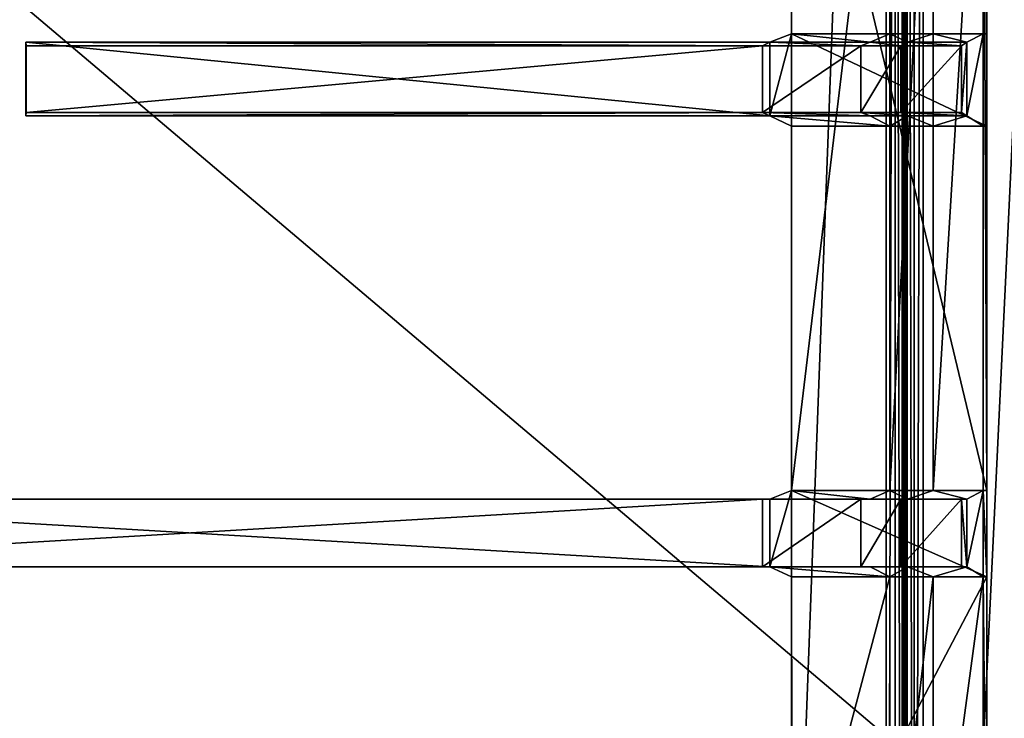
# Model space of a CAD drawing. Extents: x 0 to 22.9, y 0 to 20.5.
# Tile 108 of 233: x 7.3 to 11.5, y 10.2 to 13.2. Entities that reach past the tile are written whole.
import ezdxf

# ---------------------------------------------------------------- set-up
doc = ezdxf.new("R2010")
doc.units = 0
doc.header["$MEASUREMENT"] = 0
doc.layers.get('0').update_dxf_attribs({"color": 13, "linetype": 'CONTINUOUS'})
for name, color, linetype in [('CAST_IRON_-_PLATES_4', 27, 'CONTINUOUS'), ('GALVANIZED_METAL', 252, 'CONTINUOUS'), ('STAINLESS_STEEL', 251, 'CONTINUOUS')]:
    doc.layers.add(name, color=color, linetype=linetype)

# ---------------------------------------------------------------- blocks, each defined once
blk = doc.blocks.new('NGM5458UC_TRADECAD_DXF')
at = {"layer": 'CAST_IRON_-_PLATES_4', "color": 0}
for p, q in [((10.5662, 14.7355, 2.5028), (10.5662, 11.2144, 2.5028)), ((10.5662, 14.7355, 2.5028), (10.5662, 11.2144, 2.5028)), ((10.5662, 14.7181, 2.2817), (10.5662, 11.2144, 2.2817)), ((10.5662, 14.7181, 2.2817), (10.5662, 11.2144, 2.2817)), ((10.988, 11.2144, 2.5028), (10.988, 14.7355, 2.5028)), ((10.988, 11.2144, 2.5028), (10.988, 14.7355, 2.5028)), ((11.1726, 11.2144, 2.4874), (11.1726, 14.7355, 2.4874)), ((11.1726, 11.2144, 2.4874), (11.1726, 14.7355, 2.4874)), ((11.3881, 14.7355, 2.4399), (11.3881, 11.2144, 2.4399)), ((11.3881, 14.7355, 2.4399), (11.3881, 11.2144, 2.4399)), ((11.4038, 14.7181, 2.2817), (11.4038, 11.2144, 2.2817)), ((11.4038, 14.7181, 2.2817), (11.4038, 11.2144, 2.2817)), ((7.2807, 13.1379, 3.7146), (10.4727, 13.1379, 3.6692)), ((7.2824, 13.1222, 4.0797), (7.2807, 13.1379, 3.7146)), ((7.2807, 12.821, 3.7146), (7.2807, 13.1379, 3.7146)), ((7.2824, 13.1222, 4.0797), (7.2807, 13.1379, 3.7146)), ((7.2807, 13.1379, 3.7146), (10.4727, 13.1379, 3.6692)), ((7.2807, 12.821, 3.7146), (7.2807, 13.1379, 3.7146)), ((10.4407, 13.1222, 4.0797), (10.4727, 13.1379, 3.6692)), ((10.4407, 13.1222, 4.0797), (10.4727, 13.1379, 3.6692)), ((10.4727, 13.1379, 3.6692), (10.5662, 13.1726, 2.5028)), ((10.4727, 13.1379, 3.6692), (10.5662, 13.1726, 2.5028)), ((10.4727, 13.1379, 3.6692), (10.9034, 13.1379, 3.6692)), ((10.4727, 13.1379, 3.6692), (10.9034, 13.1379, 3.6692)), ((10.4727, 13.1379, 3.6692), (10.4727, 12.821, 3.6692)), ((10.4727, 13.1379, 3.6692), (10.4727, 12.821, 3.6692)), ((10.5662, 13.1726, 2.2817), (10.5662, 13.1726, 2.5028)), ((10.5662, 13.1726, 2.5028), (10.5662, 12.7765, 2.5028)), ((10.5662, 12.7765, 2.2817), (10.5662, 13.1726, 2.2817)), ((11.4038, 13.1726, 2.2817), (10.5662, 13.1726, 2.2817)), ((10.5662, 12.7765, 2.2817), (10.5662, 13.1726, 2.2817)), ((10.5662, 13.1726, 2.5028), (10.988, 13.1726, 2.5028)), ((10.5662, 13.1726, 2.5028), (10.5662, 12.7765, 2.5028)), ((10.9034, 13.1379, 3.6692), (10.8629, 13.1222, 4.0797)), ((10.9034, 13.1379, 3.6692), (10.8629, 13.1222, 4.0797)), ((10.988, 13.1726, 2.5028), (10.9034, 13.1379, 3.6692)), ((10.988, 13.1726, 2.5028), (10.9034, 13.1379, 3.6692)), ((10.9034, 13.1379, 3.6692), (11.0634, 13.1379, 3.6692)), ((10.9034, 13.1379, 3.6692), (11.0634, 13.1379, 3.6692)), ((10.988, 13.1726, 2.5028), (11.1726, 13.1726, 2.4874)), ((11.0349, 13.1222, 4.0797), (11.0634, 13.1379, 3.6692)), ((11.0349, 13.1222, 4.0797), (11.0634, 13.1379, 3.6692)), ((11.0634, 13.1379, 3.6692), (11.1726, 13.1726, 2.4874)), ((11.0634, 13.1379, 3.6692), (11.1726, 13.1726, 2.4874)), ((11.3176, 13.1379, 3.6692), (11.0634, 13.1379, 3.6692)), ((11.3176, 13.1379, 3.6692), (11.0634, 13.1379, 3.6692)), ((11.1726, 13.1726, 2.4874), (11.3881, 13.1726, 2.4399)), ((11.2951, 13.1222, 4.0797), (11.3176, 13.1379, 3.6692)), ((11.2951, 13.1222, 4.0797), (11.3176, 13.1379, 3.6692)), ((11.3176, 13.1379, 3.6692), (11.3881, 13.1726, 2.4399)), ((11.3176, 13.1379, 3.6692), (11.3881, 13.1726, 2.4399)), ((11.3176, 13.1379, 3.6692), (11.3176, 12.821, 3.6692)), ((11.3176, 13.1379, 3.6692), (11.3176, 12.821, 3.6692)), ((11.3881, 13.1726, 2.4399), (11.4038, 13.1726, 2.2817)), ((11.3881, 12.7765, 2.4399), (11.3881, 13.1726, 2.4399)), ((11.3881, 12.7765, 2.4399), (11.3881, 13.1726, 2.4399)), ((11.4038, 12.7765, 2.2817), (11.4038, 13.1726, 2.2817)), ((11.4038, 12.7765, 2.2817), (11.4038, 13.1726, 2.2817)), ((10.4407, 13.1222, 4.0797), (7.2824, 13.1222, 4.0797)), ((7.2824, 13.1222, 4.0797), (7.2824, 12.8363, 4.0797)), ((10.4407, 13.1222, 4.0797), (7.2824, 13.1222, 4.0797)), ((7.2824, 13.1222, 4.0797), (7.2824, 12.8363, 4.0797)), ((10.8629, 13.1222, 4.0797), (10.4407, 13.1222, 4.0797)), ((10.8629, 13.1222, 4.0797), (10.4407, 13.1222, 4.0797)), ((10.4407, 12.8363, 4.0797), (10.4407, 13.1222, 4.0797)), ((10.4407, 12.8363, 4.0797), (10.4407, 13.1222, 4.0797)), ((10.8629, 13.1222, 4.0797), (10.8629, 12.8363, 4.0797)), ((10.8629, 13.1222, 4.0797), (10.8629, 12.8363, 4.0797)), ((10.8629, 13.1222, 4.0797), (11.0349, 13.1222, 4.0797)), ((10.8629, 13.1222, 4.0797), (11.0349, 13.1222, 4.0797)), ((11.0349, 12.8363, 4.0797), (11.0349, 13.1222, 4.0797)), ((11.0349, 13.1222, 4.0797), (11.2951, 13.1222, 4.0797)), ((11.0349, 13.1222, 4.0797), (11.2951, 13.1222, 4.0797)), ((11.0349, 12.8363, 4.0797), (11.0349, 13.1222, 4.0797)), ((11.2951, 12.8363, 4.0797), (11.2951, 13.1222, 4.0797)), ((11.2951, 12.8363, 4.0797), (11.2951, 13.1222, 4.0797)), ((7.2824, 12.8363, 4.0797), (7.2807, 12.821, 3.7146)), ((7.2824, 12.8363, 4.0797), (7.2807, 12.821, 3.7146)), ((10.4727, 12.821, 3.6692), (7.2807, 12.821, 3.7146)), ((10.4727, 12.821, 3.6692), (7.2807, 12.821, 3.7146)), ((10.4407, 12.8363, 4.0797), (7.2824, 12.8363, 4.0797)), ((10.4407, 12.8363, 4.0797), (7.2824, 12.8363, 4.0797)), ((10.4727, 12.821, 3.6692), (10.4407, 12.8363, 4.0797)), ((10.4407, 12.8363, 4.0797), (10.8629, 12.8363, 4.0797)), ((10.4407, 12.8363, 4.0797), (10.8629, 12.8363, 4.0797)), ((10.4727, 12.821, 3.6692), (10.4407, 12.8363, 4.0797)), ((10.4727, 12.821, 3.6692), (10.5662, 12.7765, 2.5028)), ((10.9034, 12.821, 3.6692), (10.4727, 12.821, 3.6692)), ((10.4727, 12.821, 3.6692), (10.5662, 12.7765, 2.5028)), ((10.9034, 12.821, 3.6692), (10.4727, 12.821, 3.6692)), ((10.8629, 12.8363, 4.0797), (10.9034, 12.821, 3.6692)), ((11.0349, 12.8363, 4.0797), (10.8629, 12.8363, 4.0797)), ((10.8629, 12.8363, 4.0797), (10.9034, 12.821, 3.6692)), ((11.0349, 12.8363, 4.0797), (10.8629, 12.8363, 4.0797)), ((10.9034, 12.821, 3.6692), (10.988, 12.7765, 2.5028)), ((11.0634, 12.821, 3.6692), (10.9034, 12.821, 3.6692)), ((10.9034, 12.821, 3.6692), (10.988, 12.7765, 2.5028)), ((11.0634, 12.821, 3.6692), (10.9034, 12.821, 3.6692)), ((11.2951, 12.8363, 4.0797), (11.0349, 12.8363, 4.0797)), ((11.0634, 12.821, 3.6692), (11.0349, 12.8363, 4.0797)), ((11.2951, 12.8363, 4.0797), (11.0349, 12.8363, 4.0797)), ((11.0634, 12.821, 3.6692), (11.0349, 12.8363, 4.0797)), ((11.1726, 12.7765, 2.4874), (11.0634, 12.821, 3.6692)), ((11.0634, 12.821, 3.6692), (11.3176, 12.821, 3.6692)), ((11.0634, 12.821, 3.6692), (11.3176, 12.821, 3.6692)), ((11.1726, 12.7765, 2.4874), (11.0634, 12.821, 3.6692)), ((11.3176, 12.821, 3.6692), (11.2951, 12.8363, 4.0797)), ((11.3176, 12.821, 3.6692), (11.2951, 12.8363, 4.0797)), ((11.3881, 12.7765, 2.4399), (11.3176, 12.821, 3.6692)), ((11.3881, 12.7765, 2.4399), (11.3176, 12.821, 3.6692)), ((10.5662, 12.7765, 2.5028), (10.5662, 12.7765, 2.2817)), ((10.5662, 12.7765, 2.2817), (11.4038, 12.7765, 2.2817)), ((10.988, 12.7765, 2.5028), (10.5662, 12.7765, 2.5028)), ((11.1726, 12.7765, 2.4874), (10.988, 12.7765, 2.5028)), ((11.3881, 12.7765, 2.4399), (11.1726, 12.7765, 2.4874)), ((11.4038, 12.7765, 2.2817), (11.3881, 12.7765, 2.4399)), ((10.4727, 11.1761, 3.6692), (10.5662, 11.2144, 2.5028)), ((10.4727, 11.1761, 3.6692), (10.5662, 11.2144, 2.5028)), ((10.5662, 11.2144, 2.2817), (11.4038, 11.2144, 2.2817)), ((10.5662, 11.2144, 2.5028), (10.5662, 11.2144, 2.2817)), ((10.5662, 11.2144, 2.5028), (10.988, 11.2144, 2.5028)), ((10.5662, 10.8439, 2.5028), (10.5662, 11.2144, 2.5028)), ((10.5662, 10.8439, 2.2817), (10.5662, 11.2144, 2.2817)), ((10.5662, 11.2144, 2.5028), (10.5662, 11.2144, 2.2817)), ((10.5662, 10.8439, 2.5028), (10.5662, 11.2144, 2.5028)), ((10.5662, 11.2144, 2.2817), (11.4038, 11.2144, 2.2817)), ((10.5662, 10.8439, 2.2817), (10.5662, 11.2144, 2.2817)), ((10.5662, 11.2144, 2.5028), (10.988, 11.2144, 2.5028)), ((10.988, 11.2144, 2.5028), (10.9034, 11.1761, 3.6692)), ((10.988, 11.2144, 2.5028), (10.9034, 11.1761, 3.6692)), ((11.1726, 11.2144, 2.4874), (10.988, 11.2144, 2.5028)), ((11.1726, 11.2144, 2.4874), (10.988, 11.2144, 2.5028)), ((11.0634, 11.1761, 3.6692), (11.1726, 11.2144, 2.4874)), ((11.0634, 11.1761, 3.6692), (11.1726, 11.2144, 2.4874)), ((11.3881, 11.2144, 2.4399), (11.1726, 11.2144, 2.4874)), ((11.3881, 11.2144, 2.4399), (11.1726, 11.2144, 2.4874)), ((11.3176, 11.1761, 3.6692), (11.3881, 11.2144, 2.4399)), ((11.3176, 11.1761, 3.6692), (11.3881, 11.2144, 2.4399)), ((11.4038, 11.2144, 2.2817), (11.3881, 11.2144, 2.4399)), ((11.3881, 10.8439, 2.4399), (11.3881, 11.2144, 2.4399)), ((11.4038, 11.2144, 2.2817), (11.3881, 11.2144, 2.4399)), ((11.3881, 10.8439, 2.4399), (11.3881, 11.2144, 2.4399)), ((11.4038, 11.2144, 2.2817), (11.4038, 10.8439, 2.2817)), ((11.4038, 11.2144, 2.2817), (11.4038, 10.8439, 2.2817)), ((10.4727, 11.1761, 3.6692), (5.512, 11.1761, 3.6693)), ((5.512, 11.1761, 4.1012), (10.4407, 11.1761, 4.1012)), ((5.512, 11.1761, 4.1012), (10.4407, 11.1761, 4.1012)), ((10.4727, 11.1761, 3.6692), (5.512, 11.1761, 3.6693)), ((10.4407, 11.1761, 4.1012), (10.4407, 10.8861, 4.1012)), ((10.4727, 11.1761, 3.6692), (10.4407, 11.1761, 4.1012)), ((10.4727, 11.1761, 3.6692), (10.4407, 11.1761, 4.1012)), ((10.8629, 11.1761, 4.1012), (10.4407, 11.1761, 4.1012)), ((10.8629, 11.1761, 4.1012), (10.4407, 11.1761, 4.1012)), ((10.4407, 11.1761, 4.1012), (10.4407, 10.8861, 4.1012)), ((10.4727, 10.8861, 3.6692), (10.4727, 11.1761, 3.6692)), ((10.9034, 11.1761, 3.6692), (10.4727, 11.1761, 3.6692)), ((10.4727, 10.8861, 3.6692), (10.4727, 11.1761, 3.6692)), ((10.9034, 11.1761, 3.6692), (10.4727, 11.1761, 3.6692)), ((10.8629, 11.1761, 4.1012), (11.0349, 11.1761, 4.1012)), ((10.8629, 10.8861, 4.1012), (10.8629, 11.1761, 4.1012)), ((10.8629, 11.1761, 4.1012), (11.0349, 11.1761, 4.1012)), ((10.8629, 11.1761, 4.1012), (10.9034, 11.1761, 3.6692)), ((10.8629, 11.1761, 4.1012), (10.9034, 11.1761, 3.6692)), ((10.8629, 10.8861, 4.1012), (10.8629, 11.1761, 4.1012)), ((10.9034, 11.1761, 3.6692), (11.0634, 11.1761, 3.6692)), ((10.9034, 11.1761, 3.6692), (11.0634, 11.1761, 3.6692)), ((11.0349, 10.8861, 4.1012), (11.0349, 11.1761, 4.1012)), ((11.0349, 11.1761, 4.1012), (11.2951, 11.1761, 4.1012)), ((11.0349, 10.8861, 4.1012), (11.0349, 11.1761, 4.1012)), ((11.0349, 11.1761, 4.1012), (11.2951, 11.1761, 4.1012)), ((11.0349, 11.1761, 4.1012), (11.0634, 11.1761, 3.6692)), ((11.0349, 11.1761, 4.1012), (11.0634, 11.1761, 3.6692)), ((11.0634, 11.1761, 3.6692), (11.3176, 11.1761, 3.6692)), ((11.0634, 11.1761, 3.6692), (11.3176, 11.1761, 3.6692)), ((11.2951, 11.1761, 4.1012), (11.3176, 11.1761, 3.6692)), ((11.2951, 10.8861, 4.1012), (11.2951, 11.1761, 4.1012)), ((11.2951, 10.8861, 4.1012), (11.2951, 11.1761, 4.1012)), ((11.2951, 11.1761, 4.1012), (11.3176, 11.1761, 3.6692)), ((11.3176, 11.1761, 3.6692), (11.3176, 10.8861, 3.6692)), ((11.3176, 11.1761, 3.6692), (11.3176, 10.8861, 3.6692)), ((5.512, 10.8861, 3.6693), (10.4727, 10.8861, 3.6692)), ((10.4407, 10.8861, 4.1012), (5.512, 10.8861, 4.1012)), ((10.4407, 10.8861, 4.1012), (5.512, 10.8861, 4.1012)), ((5.512, 10.8861, 3.6693), (10.4727, 10.8861, 3.6692)), ((10.4727, 10.8861, 3.6692), (10.4407, 10.8861, 4.1012)), ((10.4407, 10.8861, 4.1012), (10.8629, 10.8861, 4.1012)), ((10.4727, 10.8861, 3.6692), (10.4407, 10.8861, 4.1012)), ((10.4407, 10.8861, 4.1012), (10.8629, 10.8861, 4.1012)), ((10.5662, 10.8439, 2.5028), (10.4727, 10.8861, 3.6692)), ((10.4727, 10.8861, 3.6692), (10.9034, 10.8861, 3.6692)), ((10.5662, 10.8439, 2.5028), (10.4727, 10.8861, 3.6692)), ((10.4727, 10.8861, 3.6692), (10.9034, 10.8861, 3.6692)), ((10.8629, 10.8861, 4.1012), (10.9034, 10.8861, 3.6692)), ((11.0349, 10.8861, 4.1012), (10.8629, 10.8861, 4.1012)), ((11.0349, 10.8861, 4.1012), (10.8629, 10.8861, 4.1012)), ((10.8629, 10.8861, 4.1012), (10.9034, 10.8861, 3.6692)), ((10.9034, 10.8861, 3.6692), (10.988, 10.8439, 2.5028)), ((10.9034, 10.8861, 3.6692), (11.0634, 10.8861, 3.6692)), ((10.9034, 10.8861, 3.6692), (10.988, 10.8439, 2.5028)), ((10.9034, 10.8861, 3.6692), (11.0634, 10.8861, 3.6692)), ((11.2951, 10.8861, 4.1012), (11.0349, 10.8861, 4.1012)), ((11.2951, 10.8861, 4.1012), (11.0349, 10.8861, 4.1012)), ((11.0634, 10.8861, 3.6692), (11.0349, 10.8861, 4.1012)), ((11.0634, 10.8861, 3.6692), (11.0349, 10.8861, 4.1012)), ((11.3176, 10.8861, 3.6692), (11.0634, 10.8861, 3.6692)), ((11.3176, 10.8861, 3.6692), (11.0634, 10.8861, 3.6692)), ((11.1726, 10.8439, 2.4874), (11.0634, 10.8861, 3.6692)), ((11.1726, 10.8439, 2.4874), (11.0634, 10.8861, 3.6692)), ((11.3176, 10.8861, 3.6692), (11.2951, 10.8861, 4.1012)), ((11.3176, 10.8861, 3.6692), (11.2951, 10.8861, 4.1012)), ((11.3881, 10.8439, 2.4399), (11.3176, 10.8861, 3.6692)), ((11.3881, 10.8439, 2.4399), (11.3176, 10.8861, 3.6692)), ((10.988, 10.8439, 2.5028), (10.5662, 10.8439, 2.5028)), ((10.5662, 10.8439, 2.5028), (10.5662, 10.8439, 2.2817)), ((10.5662, 10.8439, 2.2817), (11.4038, 10.8439, 2.2817)), ((10.5662, 10.8439, 2.2817), (11.4038, 10.8439, 2.2817)), ((10.5662, 10.8439, 2.2817), (10.5666, 9.251, 2.2817)), ((10.5662, 9.251, 2.5028), (10.5662, 10.8439, 2.5028)), ((10.988, 10.8439, 2.5028), (10.5662, 10.8439, 2.5028)), ((10.5662, 10.8439, 2.2817), (10.5666, 9.251, 2.2817)), ((10.5662, 10.8439, 2.5028), (10.5662, 10.8439, 2.2817)), ((10.5662, 9.251, 2.5028), (10.5662, 10.8439, 2.5028)), ((10.988, 10.8439, 2.5028), (11.1726, 10.8439, 2.4874)), ((10.988, 9.251, 2.5028), (10.988, 10.8439, 2.5028)), ((10.988, 9.251, 2.5028), (10.988, 10.8439, 2.5028)), ((10.988, 10.8439, 2.5028), (11.1726, 10.8439, 2.4874)), ((11.1726, 10.8439, 2.4874), (11.1726, 9.251, 2.4874)), ((11.1726, 10.8439, 2.4874), (11.3881, 10.8439, 2.4399)), ((11.1726, 10.8439, 2.4874), (11.1726, 9.251, 2.4874)), ((11.1726, 10.8439, 2.4874), (11.3881, 10.8439, 2.4399)), ((11.4038, 10.8439, 2.2817), (11.3881, 10.8439, 2.4399)), ((11.3881, 10.8439, 2.4399), (11.3881, 9.251, 2.4399)), ((11.4038, 10.8439, 2.2817), (11.3881, 10.8439, 2.4399)), ((11.3881, 10.8439, 2.4399), (11.3881, 9.251, 2.4399)), ((11.4038, 9.251, 2.2817), (11.4038, 10.8439, 2.2817)), ((11.4038, 9.251, 2.2817), (11.4038, 10.8439, 2.2817))]:
    blk.add_line(p, q, dxfattribs=at)
at = {"layer": 'STAINLESS_STEEL', "color": 0}
for p, q in [((10.9712, 19.4002, 1.9807), (10.9712, 4.6528, 1.9807)), ((10.9712, 19.4002, 1.9807), (10.9712, 4.6528, 1.9807)), ((11.0102, 4.6753, 1.9909), (11.0102, 19.4002, 1.9909)), ((11.0102, 4.6753, 1.9909), (11.0102, 19.4002, 1.9909)), ((11.0408, 4.693, 2.0215), (11.0408, 19.4002, 2.0215)), ((11.0408, 4.693, 2.0215), (11.0408, 19.4002, 2.0215)), ((11.051, 4.6989, 2.0604), (11.051, 19.4002, 2.0604)), ((11.051, 19.4002, 2.105), (11.051, 4.6989, 2.105)), ((11.051, 19.4002, 2.105), (11.051, 4.6989, 2.105)), ((11.051, 4.6989, 2.0604), (11.051, 19.4002, 2.0604)), ((11.0611, 19.4002, 2.144), (11.0611, 4.6989, 2.144)), ((11.0611, 19.4002, 2.144), (11.0611, 4.6989, 2.144)), ((11.0917, 19.4002, 2.1746), (11.0917, 4.6989, 2.1746)), ((11.0917, 19.4002, 2.1746), (11.0917, 4.6989, 2.1746)), ((11.1307, 4.6989, 2.1848), (11.1307, 19.4002, 2.1848)), ((11.1307, 4.6989, 2.1848), (11.1307, 19.4002, 2.1848))]:
    blk.add_line(p, q, dxfattribs=at)
at = {"layer": 'CAST_IRON_-_PLATES_4', "color": 0}
mesh = blk.add_polyface(dxfattribs=at)
corners = [(10.5662, 14.7181, 2.2817), (10.5662, 11.2144, 2.5028), (10.5662, 11.2144, 2.2817), (10.5662, 14.7355, 2.5028)]
mesh.append_faces([[corners[k] for k in face] for face in [(0, 1, 2), (1, 0, 3)]], dxfattribs={"vtx0": -1, "color": 0})
mesh = blk.add_polyface(dxfattribs=at)
corners = [(10.988, 14.7355, 2.5028), (10.5662, 11.2144, 2.5028), (10.5662, 14.7355, 2.5028), (10.988, 11.2144, 2.5028)]
mesh.append_faces([[corners[k] for k in face] for face in [(0, 1, 2), (1, 0, 3)]], dxfattribs={"vtx0": -1, "color": 0})
mesh = blk.add_polyface(dxfattribs=at)
corners = [(11.4038, 11.2144, 2.2817), (10.5662, 14.7181, 2.2817), (10.5662, 11.2144, 2.2817), (11.4038, 14.7181, 2.2817)]
mesh.append_faces([[corners[k] for k in face] for face in [(0, 1, 2), (1, 0, 3)]], dxfattribs={"vtx0": -1, "color": 0})
mesh = blk.add_polyface(dxfattribs=at)
corners = [(11.1726, 14.7355, 2.4874), (10.988, 11.2144, 2.5028), (10.988, 14.7355, 2.5028), (11.1726, 11.2144, 2.4874)]
mesh.append_faces([[corners[k] for k in face] for face in [(0, 1, 2), (1, 0, 3)]], dxfattribs={"vtx0": -1, "color": 0})
mesh = blk.add_polyface(dxfattribs=at)
corners = [(11.3881, 14.7355, 2.4399), (11.1726, 11.2144, 2.4874), (11.1726, 14.7355, 2.4874), (11.3881, 11.2144, 2.4399)]
mesh.append_faces([[corners[k] for k in face] for face in [(0, 1, 2), (1, 0, 3)]], dxfattribs={"vtx0": -1, "color": 0})
mesh = blk.add_polyface(dxfattribs=at)
corners = [(11.3881, 14.7355, 2.4399), (11.4038, 11.2144, 2.2817), (11.3881, 11.2144, 2.4399), (11.4038, 14.7181, 2.2817)]
mesh.append_faces([[corners[k] for k in face] for face in [(0, 1, 2), (1, 0, 3)]], dxfattribs={"vtx0": -1, "color": 0})
mesh = blk.add_polyface(dxfattribs=at)
corners = [(10.4407, 13.1222, 4.0797), (7.2807, 13.1379, 3.7146), (10.4727, 13.1379, 3.6692), (7.2824, 13.1222, 4.0797)]
mesh.append_faces([[corners[k] for k in face] for face in [(0, 1, 2), (1, 0, 3)]], dxfattribs={"vtx0": -1, "color": 0})
mesh = blk.add_polyface(dxfattribs=at)
corners = [(7.2807, 13.1379, 3.7146), (7.2824, 12.8363, 4.0797), (7.2807, 12.821, 3.7146), (7.2824, 13.1222, 4.0797)]
mesh.append_faces([[corners[k] for k in face] for face in [(0, 1, 2), (1, 0, 3)]], dxfattribs={"vtx0": -1, "color": 0})
mesh = blk.add_polyface(dxfattribs=at)
corners = [(10.4727, 12.821, 3.6692), (7.2807, 13.1379, 3.7146), (7.2807, 12.821, 3.7146), (10.4727, 13.1379, 3.6692)]
mesh.append_faces([[corners[k] for k in face] for face in [(0, 1, 2), (1, 0, 3)]], dxfattribs={"vtx0": -1, "color": 0})
mesh = blk.add_polyface(dxfattribs=at)
corners = [(10.8629, 13.1222, 4.0797), (10.4727, 13.1379, 3.6692), (10.9034, 13.1379, 3.6692), (10.4407, 13.1222, 4.0797)]
mesh.append_faces([[corners[k] for k in face] for face in [(0, 1, 2), (1, 0, 3)]], dxfattribs={"vtx0": -1, "color": 0})
mesh = blk.add_polyface(dxfattribs=at)
corners = [(10.9034, 13.1379, 3.6692), (10.5662, 13.1726, 2.5028), (10.988, 13.1726, 2.5028), (10.4727, 13.1379, 3.6692)]
mesh.append_faces([[corners[k] for k in face] for face in [(0, 1, 2), (1, 0, 3)]], dxfattribs={"vtx0": -1, "color": 0})
mesh = blk.add_polyface(dxfattribs=at)
corners = [(10.5662, 13.1726, 2.5028), (10.4727, 12.821, 3.6692), (10.5662, 12.7765, 2.5028), (10.4727, 13.1379, 3.6692)]
mesh.append_faces([[corners[k] for k in face] for face in [(0, 1, 2), (1, 0, 3)]], dxfattribs={"vtx0": -1, "color": 0})
mesh = blk.add_polyface(dxfattribs=at)
corners = [(10.5662, 13.1726, 2.2817), (10.5662, 12.7765, 2.5028), (10.5662, 12.7765, 2.2817), (10.5662, 13.1726, 2.5028)]
mesh.append_faces([[corners[k] for k in face] for face in [(0, 1, 2), (1, 0, 3)]], dxfattribs={"vtx0": -1, "color": 0})
mesh = blk.add_polyface(dxfattribs=at)
corners = [(11.4038, 12.7765, 2.2817), (10.5662, 13.1726, 2.2817), (10.5662, 12.7765, 2.2817), (11.4038, 13.1726, 2.2817)]
mesh.append_faces([[corners[k] for k in face] for face in [(0, 1, 2), (1, 0, 3)]], dxfattribs={"vtx0": -1, "color": 0})
mesh = blk.add_polyface(dxfattribs=at)
corners = [(11.0349, 13.1222, 4.0797), (10.9034, 13.1379, 3.6692), (11.0634, 13.1379, 3.6692), (10.8629, 13.1222, 4.0797)]
mesh.append_faces([[corners[k] for k in face] for face in [(0, 1, 2), (1, 0, 3)]], dxfattribs={"vtx0": -1, "color": 0})
mesh = blk.add_polyface(dxfattribs=at)
corners = [(11.0634, 13.1379, 3.6692), (10.988, 13.1726, 2.5028), (11.1726, 13.1726, 2.4874), (10.9034, 13.1379, 3.6692)]
mesh.append_faces([[corners[k] for k in face] for face in [(0, 1, 2), (1, 0, 3)]], dxfattribs={"vtx0": -1, "color": 0})
mesh = blk.add_polyface(dxfattribs=at)
corners = [(11.2951, 13.1222, 4.0797), (11.0634, 13.1379, 3.6692), (11.3176, 13.1379, 3.6692), (11.0349, 13.1222, 4.0797)]
mesh.append_faces([[corners[k] for k in face] for face in [(0, 1, 2), (1, 0, 3)]], dxfattribs={"vtx0": -1, "color": 0})
mesh = blk.add_polyface(dxfattribs=at)
corners = [(11.3176, 13.1379, 3.6692), (11.1726, 13.1726, 2.4874), (11.3881, 13.1726, 2.4399), (11.0634, 13.1379, 3.6692)]
mesh.append_faces([[corners[k] for k in face] for face in [(0, 1, 2), (1, 0, 3)]], dxfattribs={"vtx0": -1, "color": 0})
mesh = blk.add_polyface(dxfattribs=at)
corners = [(11.2951, 12.8363, 4.0797), (11.3176, 13.1379, 3.6692), (11.3176, 12.821, 3.6692), (11.2951, 13.1222, 4.0797)]
mesh.append_faces([[corners[k] for k in face] for face in [(0, 1, 2), (1, 0, 3)]], dxfattribs={"vtx0": -1, "color": 0})
mesh = blk.add_polyface(dxfattribs=at)
corners = [(11.3176, 12.821, 3.6692), (11.3881, 13.1726, 2.4399), (11.3881, 12.7765, 2.4399), (11.3176, 13.1379, 3.6692)]
mesh.append_faces([[corners[k] for k in face] for face in [(0, 1, 2), (1, 0, 3)]], dxfattribs={"vtx0": -1, "color": 0})
mesh = blk.add_polyface(dxfattribs=at)
corners = [(11.3881, 13.1726, 2.4399), (11.4038, 12.7765, 2.2817), (11.3881, 12.7765, 2.4399), (11.4038, 13.1726, 2.2817)]
mesh.append_faces([[corners[k] for k in face] for face in [(0, 1, 2), (1, 0, 3)]], dxfattribs={"vtx0": -1, "color": 0})
mesh = blk.add_polyface(dxfattribs=at)
corners = [(10.4407, 13.1222, 4.0797), (7.2824, 12.8363, 4.0797), (7.2824, 13.1222, 4.0797), (10.4407, 12.8363, 4.0797)]
mesh.append_faces([[corners[k] for k in face] for face in [(0, 1, 2), (1, 0, 3)]], dxfattribs={"vtx0": -1, "color": 0})
mesh = blk.add_polyface(dxfattribs=at)
corners = [(10.8629, 13.1222, 4.0797), (10.4407, 12.8363, 4.0797), (10.4407, 13.1222, 4.0797), (10.8629, 12.8363, 4.0797)]
mesh.append_faces([[corners[k] for k in face] for face in [(0, 1, 2), (1, 0, 3)]], dxfattribs={"vtx0": -1, "color": 0})
mesh = blk.add_polyface(dxfattribs=at)
corners = [(11.0349, 13.1222, 4.0797), (10.8629, 12.8363, 4.0797), (10.8629, 13.1222, 4.0797), (11.0349, 12.8363, 4.0797)]
mesh.append_faces([[corners[k] for k in face] for face in [(0, 1, 2), (1, 0, 3)]], dxfattribs={"vtx0": -1, "color": 0})
mesh = blk.add_polyface(dxfattribs=at)
corners = [(11.2951, 13.1222, 4.0797), (11.0349, 12.8363, 4.0797), (11.0349, 13.1222, 4.0797), (11.2951, 12.8363, 4.0797)]
mesh.append_faces([[corners[k] for k in face] for face in [(0, 1, 2), (1, 0, 3)]], dxfattribs={"vtx0": -1, "color": 0})
mesh = blk.add_polyface(dxfattribs=at)
corners = [(7.2807, 12.821, 3.7146), (10.4407, 12.8363, 4.0797), (10.4727, 12.821, 3.6692), (7.2824, 12.8363, 4.0797)]
mesh.append_faces([[corners[k] for k in face] for face in [(0, 1, 2), (1, 0, 3)]], dxfattribs={"vtx0": -1, "color": 0})
mesh = blk.add_polyface(dxfattribs=at)
corners = [(10.4407, 12.8363, 4.0797), (10.9034, 12.821, 3.6692), (10.4727, 12.821, 3.6692), (10.8629, 12.8363, 4.0797)]
mesh.append_faces([[corners[k] for k in face] for face in [(0, 1, 2), (1, 0, 3)]], dxfattribs={"vtx0": -1, "color": 0})
mesh = blk.add_polyface(dxfattribs=at)
corners = [(10.4727, 12.821, 3.6692), (10.988, 12.7765, 2.5028), (10.5662, 12.7765, 2.5028), (10.9034, 12.821, 3.6692)]
mesh.append_faces([[corners[k] for k in face] for face in [(0, 1, 2), (1, 0, 3)]], dxfattribs={"vtx0": -1, "color": 0})
mesh = blk.add_polyface(dxfattribs=at)
corners = [(10.8629, 12.8363, 4.0797), (11.0634, 12.821, 3.6692), (10.9034, 12.821, 3.6692), (11.0349, 12.8363, 4.0797)]
mesh.append_faces([[corners[k] for k in face] for face in [(0, 1, 2), (1, 0, 3)]], dxfattribs={"vtx0": -1, "color": 0})
mesh = blk.add_polyface(dxfattribs=at)
corners = [(10.988, 12.7765, 2.5028), (11.0634, 12.821, 3.6692), (11.1726, 12.7765, 2.4874), (10.9034, 12.821, 3.6692)]
mesh.append_faces([[corners[k] for k in face] for face in [(0, 1, 2), (1, 0, 3)]], dxfattribs={"vtx0": -1, "color": 0})
mesh = blk.add_polyface(dxfattribs=at)
corners = [(11.0349, 12.8363, 4.0797), (11.3176, 12.821, 3.6692), (11.0634, 12.821, 3.6692), (11.2951, 12.8363, 4.0797)]
mesh.append_faces([[corners[k] for k in face] for face in [(0, 1, 2), (1, 0, 3)]], dxfattribs={"vtx0": -1, "color": 0})
mesh = blk.add_polyface(dxfattribs=at)
corners = [(11.1726, 12.7765, 2.4874), (11.3176, 12.821, 3.6692), (11.3881, 12.7765, 2.4399), (11.0634, 12.821, 3.6692)]
mesh.append_faces([[corners[k] for k in face] for face in [(0, 1, 2), (1, 0, 3)]], dxfattribs={"vtx0": -1, "color": 0})
mesh = blk.add_polyface(dxfattribs=at)
corners = [(10.9034, 11.1761, 3.6692), (10.5662, 11.2144, 2.5028), (10.988, 11.2144, 2.5028), (10.4727, 11.1761, 3.6692)]
mesh.append_faces([[corners[k] for k in face] for face in [(0, 1, 2), (1, 0, 3)]], dxfattribs={"vtx0": -1, "color": 0})
mesh = blk.add_polyface(dxfattribs=at)
corners = [(10.5662, 11.2144, 2.5028), (10.4727, 10.8861, 3.6692), (10.5662, 10.8439, 2.5028), (10.4727, 11.1761, 3.6692)]
mesh.append_faces([[corners[k] for k in face] for face in [(0, 1, 2), (1, 0, 3)]], dxfattribs={"vtx0": -1, "color": 0})
mesh = blk.add_polyface(dxfattribs=at)
corners = [(10.5662, 11.2144, 2.2817), (10.5662, 10.8439, 2.5028), (10.5662, 10.8439, 2.2817), (10.5662, 11.2144, 2.5028)]
mesh.append_faces([[corners[k] for k in face] for face in [(0, 1, 2), (1, 0, 3)]], dxfattribs={"vtx0": -1, "color": 0})
mesh = blk.add_polyface(dxfattribs=at)
corners = [(11.4038, 10.8439, 2.2817), (10.5662, 11.2144, 2.2817), (10.5662, 10.8439, 2.2817), (11.4038, 11.2144, 2.2817)]
mesh.append_faces([[corners[k] for k in face] for face in [(0, 1, 2), (1, 0, 3)]], dxfattribs={"vtx0": -1, "color": 0})
mesh = blk.add_polyface(dxfattribs=at)
corners = [(11.0634, 11.1761, 3.6692), (10.988, 11.2144, 2.5028), (11.1726, 11.2144, 2.4874), (10.9034, 11.1761, 3.6692)]
mesh.append_faces([[corners[k] for k in face] for face in [(0, 1, 2), (1, 0, 3)]], dxfattribs={"vtx0": -1, "color": 0})
mesh = blk.add_polyface(dxfattribs=at)
corners = [(11.3176, 11.1761, 3.6692), (11.1726, 11.2144, 2.4874), (11.3881, 11.2144, 2.4399), (11.0634, 11.1761, 3.6692)]
mesh.append_faces([[corners[k] for k in face] for face in [(0, 1, 2), (1, 0, 3)]], dxfattribs={"vtx0": -1, "color": 0})
mesh = blk.add_polyface(dxfattribs=at)
corners = [(11.3176, 10.8861, 3.6692), (11.3881, 11.2144, 2.4399), (11.3881, 10.8439, 2.4399), (11.3176, 11.1761, 3.6692)]
mesh.append_faces([[corners[k] for k in face] for face in [(0, 1, 2), (1, 0, 3)]], dxfattribs={"vtx0": -1, "color": 0})
mesh = blk.add_polyface(dxfattribs=at)
corners = [(11.3881, 11.2144, 2.4399), (11.4038, 10.8439, 2.2817), (11.3881, 10.8439, 2.4399), (11.4038, 11.2144, 2.2817)]
mesh.append_faces([[corners[k] for k in face] for face in [(0, 1, 2), (1, 0, 3)]], dxfattribs={"vtx0": -1, "color": 0})
mesh = blk.add_polyface(dxfattribs=at)
corners = [(10.4727, 10.8861, 3.6692), (5.512, 11.1761, 3.6693), (5.512, 10.8861, 3.6693), (10.4727, 11.1761, 3.6692)]
mesh.append_faces([[corners[k] for k in face] for face in [(0, 1, 2), (1, 0, 3)]], dxfattribs={"vtx0": -1, "color": 0})
mesh = blk.add_polyface(dxfattribs=at)
corners = [(10.4407, 11.1761, 4.1012), (5.512, 10.8861, 4.1012), (5.512, 11.1761, 4.1012), (10.4407, 10.8861, 4.1012)]
mesh.append_faces([[corners[k] for k in face] for face in [(0, 1, 2), (1, 0, 3)]], dxfattribs={"vtx0": -1, "color": 0})
mesh = blk.add_polyface(dxfattribs=at)
corners = [(10.4407, 11.1761, 4.1012), (5.512, 11.1761, 3.6693), (10.4727, 11.1761, 3.6692), (5.512, 11.1761, 4.1012)]
mesh.append_faces([[corners[k] for k in face] for face in [(0, 1, 2), (1, 0, 3)]], dxfattribs={"vtx0": -1, "color": 0})
mesh = blk.add_polyface(dxfattribs=at)
corners = [(10.8629, 11.1761, 4.1012), (10.4727, 11.1761, 3.6692), (10.9034, 11.1761, 3.6692), (10.4407, 11.1761, 4.1012)]
mesh.append_faces([[corners[k] for k in face] for face in [(0, 1, 2), (1, 0, 3)]], dxfattribs={"vtx0": -1, "color": 0})
mesh = blk.add_polyface(dxfattribs=at)
corners = [(10.8629, 11.1761, 4.1012), (10.4407, 10.8861, 4.1012), (10.4407, 11.1761, 4.1012), (10.8629, 10.8861, 4.1012)]
mesh.append_faces([[corners[k] for k in face] for face in [(0, 1, 2), (1, 0, 3)]], dxfattribs={"vtx0": -1, "color": 0})
mesh = blk.add_polyface(dxfattribs=at)
corners = [(11.0349, 11.1761, 4.1012), (10.8629, 10.8861, 4.1012), (10.8629, 11.1761, 4.1012), (11.0349, 10.8861, 4.1012)]
mesh.append_faces([[corners[k] for k in face] for face in [(0, 1, 2), (1, 0, 3)]], dxfattribs={"vtx0": -1, "color": 0})
mesh = blk.add_polyface(dxfattribs=at)
corners = [(11.0349, 11.1761, 4.1012), (10.9034, 11.1761, 3.6692), (11.0634, 11.1761, 3.6692), (10.8629, 11.1761, 4.1012)]
mesh.append_faces([[corners[k] for k in face] for face in [(0, 1, 2), (1, 0, 3)]], dxfattribs={"vtx0": -1, "color": 0})
mesh = blk.add_polyface(dxfattribs=at)
corners = [(11.2951, 11.1761, 4.1012), (11.0349, 10.8861, 4.1012), (11.0349, 11.1761, 4.1012), (11.2951, 10.8861, 4.1012)]
mesh.append_faces([[corners[k] for k in face] for face in [(0, 1, 2), (1, 0, 3)]], dxfattribs={"vtx0": -1, "color": 0})
mesh = blk.add_polyface(dxfattribs=at)
corners = [(11.2951, 11.1761, 4.1012), (11.0634, 11.1761, 3.6692), (11.3176, 11.1761, 3.6692), (11.0349, 11.1761, 4.1012)]
mesh.append_faces([[corners[k] for k in face] for face in [(0, 1, 2), (1, 0, 3)]], dxfattribs={"vtx0": -1, "color": 0})
mesh = blk.add_polyface(dxfattribs=at)
corners = [(11.2951, 11.1761, 4.1012), (11.3176, 10.8861, 3.6692), (11.2951, 10.8861, 4.1012), (11.3176, 11.1761, 3.6692)]
mesh.append_faces([[corners[k] for k in face] for face in [(0, 1, 2), (1, 0, 3)]], dxfattribs={"vtx0": -1, "color": 0})
mesh = blk.add_polyface(dxfattribs=at)
corners = [(5.512, 10.8861, 3.6693), (10.4407, 10.8861, 4.1012), (10.4727, 10.8861, 3.6692), (5.512, 10.8861, 4.1012)]
mesh.append_faces([[corners[k] for k in face] for face in [(0, 1, 2), (1, 0, 3)]], dxfattribs={"vtx0": -1, "color": 0})
mesh = blk.add_polyface(dxfattribs=at)
corners = [(10.4407, 10.8861, 4.1012), (10.9034, 10.8861, 3.6692), (10.4727, 10.8861, 3.6692), (10.8629, 10.8861, 4.1012)]
mesh.append_faces([[corners[k] for k in face] for face in [(0, 1, 2), (1, 0, 3)]], dxfattribs={"vtx0": -1, "color": 0})
mesh = blk.add_polyface(dxfattribs=at)
corners = [(10.4727, 10.8861, 3.6692), (10.988, 10.8439, 2.5028), (10.5662, 10.8439, 2.5028), (10.9034, 10.8861, 3.6692)]
mesh.append_faces([[corners[k] for k in face] for face in [(0, 1, 2), (1, 0, 3)]], dxfattribs={"vtx0": -1, "color": 0})
mesh = blk.add_polyface(dxfattribs=at)
corners = [(10.8629, 10.8861, 4.1012), (11.0634, 10.8861, 3.6692), (10.9034, 10.8861, 3.6692), (11.0349, 10.8861, 4.1012)]
mesh.append_faces([[corners[k] for k in face] for face in [(0, 1, 2), (1, 0, 3)]], dxfattribs={"vtx0": -1, "color": 0})
mesh = blk.add_polyface(dxfattribs=at)
corners = [(10.988, 10.8439, 2.5028), (11.0634, 10.8861, 3.6692), (11.1726, 10.8439, 2.4874), (10.9034, 10.8861, 3.6692)]
mesh.append_faces([[corners[k] for k in face] for face in [(0, 1, 2), (1, 0, 3)]], dxfattribs={"vtx0": -1, "color": 0})
mesh = blk.add_polyface(dxfattribs=at)
corners = [(11.0349, 10.8861, 4.1012), (11.3176, 10.8861, 3.6692), (11.0634, 10.8861, 3.6692), (11.2951, 10.8861, 4.1012)]
mesh.append_faces([[corners[k] for k in face] for face in [(0, 1, 2), (1, 0, 3)]], dxfattribs={"vtx0": -1, "color": 0})
mesh = blk.add_polyface(dxfattribs=at)
corners = [(11.1726, 10.8439, 2.4874), (11.3176, 10.8861, 3.6692), (11.3881, 10.8439, 2.4399), (11.0634, 10.8861, 3.6692)]
mesh.append_faces([[corners[k] for k in face] for face in [(0, 1, 2), (1, 0, 3)]], dxfattribs={"vtx0": -1, "color": 0})
mesh = blk.add_polyface(dxfattribs=at)
corners = [(10.5666, 9.251, 2.2817), (11.4038, 10.8439, 2.2817), (10.5662, 10.8439, 2.2817), (11.4038, 9.251, 2.2817)]
mesh.append_faces([[corners[k] for k in face] for face in [(0, 1, 2), (1, 0, 3)]], dxfattribs={"vtx0": -1, "color": 0})
mesh = blk.add_polyface(dxfattribs=at)
corners = [(10.988, 10.8439, 2.5028), (10.5662, 9.251, 2.5028), (10.5662, 10.8439, 2.5028), (10.988, 9.251, 2.5028)]
mesh.append_faces([[corners[k] for k in face] for face in [(0, 1, 2), (1, 0, 3)]], dxfattribs={"vtx0": -1, "color": 0})
mesh = blk.add_polyface(dxfattribs=at)
corners = [(10.5662, 10.8439, 2.2817), (10.5662, 9.251, 2.5028), (10.5666, 9.251, 2.2817), (10.5662, 10.8439, 2.5028)]
mesh.append_faces([[corners[k] for k in face] for face in [(0, 1, 2), (1, 0, 3)]], dxfattribs={"vtx0": -1, "color": 0})
mesh = blk.add_polyface(dxfattribs=at)
corners = [(11.1726, 10.8439, 2.4874), (10.988, 9.251, 2.5028), (10.988, 10.8439, 2.5028), (11.1726, 9.251, 2.4874)]
mesh.append_faces([[corners[k] for k in face] for face in [(0, 1, 2), (1, 0, 3)]], dxfattribs={"vtx0": -1, "color": 0})
mesh = blk.add_polyface(dxfattribs=at)
corners = [(11.3881, 10.8439, 2.4399), (11.1726, 9.251, 2.4874), (11.1726, 10.8439, 2.4874), (11.3881, 9.251, 2.4399)]
mesh.append_faces([[corners[k] for k in face] for face in [(0, 1, 2), (1, 0, 3)]], dxfattribs={"vtx0": -1, "color": 0})
mesh = blk.add_polyface(dxfattribs=at)
corners = [(11.3881, 10.8439, 2.4399), (11.4038, 9.251, 2.2817), (11.3881, 9.251, 2.4399), (11.4038, 10.8439, 2.2817)]
mesh.append_faces([[corners[k] for k in face] for face in [(0, 1, 2), (1, 0, 3)]], dxfattribs={"vtx0": -1, "color": 0})
at = {"layer": 'GALVANIZED_METAL', "color": 0}
mesh = blk.add_polyface(dxfattribs=at)
corners = [(22.2899, 0.579), (0.6671, 18.884), (0.6671, 0.9145), (22.2899, 18.884)]
mesh.append_faces([[corners[k] for k in face] for face in [(0, 1, 2), (1, 0, 3)]], dxfattribs={"vtx0": -1, "color": 0})
at = {"layer": 'STAINLESS_STEEL', "color": 0}
mesh = blk.add_polyface(dxfattribs=at)
corners = [(10.9712, 19.4002, 1.9807), (10.3994, 4.0945, 1.9807), (1.0824, 19.4007, 1.9807), (10.9712, 4.6528, 1.9807)]
mesh.append_faces([[corners[k] for k in face] for face in [(0, 1, 2), (1, 0, 3)]], dxfattribs={"vtx0": -1, "color": 0})
mesh = blk.add_polyface(dxfattribs=at)
corners = [(10.3994, 4.0945, 1.9807), (1.0824, 4.0945, 1.9807), (1.0824, 19.4007, 1.9807)]
mesh.append_faces([[corners[k] for k in face] for face in [(0, 1, 2)]], dxfattribs={"color": 0})
mesh = blk.add_polyface(dxfattribs=at)
corners = [(11.0102, 19.4002, 1.9909), (10.9712, 4.6528, 1.9807), (10.9712, 19.4002, 1.9807), (11.0102, 4.6753, 1.9909)]
mesh.append_faces([[corners[k] for k in face] for face in [(0, 1, 2), (1, 0, 3)]], dxfattribs={"vtx0": -1, "color": 0})
mesh = blk.add_polyface(dxfattribs=at)
corners = [(11.0102, 19.4002, 1.9909), (11.0408, 4.693, 2.0215), (11.0102, 4.6753, 1.9909), (11.0408, 19.4002, 2.0215)]
mesh.append_faces([[corners[k] for k in face] for face in [(0, 1, 2), (1, 0, 3)]], dxfattribs={"vtx0": -1, "color": 0})
mesh = blk.add_polyface(dxfattribs=at)
corners = [(11.0408, 19.4002, 2.0215), (11.051, 4.6989, 2.0604), (11.0408, 4.693, 2.0215), (11.051, 19.4002, 2.0604)]
mesh.append_faces([[corners[k] for k in face] for face in [(0, 1, 2), (1, 0, 3)]], dxfattribs={"vtx0": -1, "color": 0})
mesh = blk.add_polyface(dxfattribs=at)
corners = [(11.051, 19.4002, 2.0604), (11.051, 4.6989, 2.105), (11.051, 4.6989, 2.0604), (11.051, 19.4002, 2.105)]
mesh.append_faces([[corners[k] for k in face] for face in [(0, 1, 2), (1, 0, 3)]], dxfattribs={"vtx0": -1, "color": 0})
mesh = blk.add_polyface(dxfattribs=at)
corners = [(11.051, 19.4002, 2.105), (11.0611, 4.6989, 2.144), (11.051, 4.6989, 2.105), (11.0611, 19.4002, 2.144)]
mesh.append_faces([[corners[k] for k in face] for face in [(0, 1, 2), (1, 0, 3)]], dxfattribs={"vtx0": -1, "color": 0})
mesh = blk.add_polyface(dxfattribs=at)
corners = [(11.0611, 19.4002, 2.144), (11.0917, 4.6989, 2.1746), (11.0611, 4.6989, 2.144), (11.0917, 19.4002, 2.1746)]
mesh.append_faces([[corners[k] for k in face] for face in [(0, 1, 2), (1, 0, 3)]], dxfattribs={"vtx0": -1, "color": 0})
mesh = blk.add_polyface(dxfattribs=at)
corners = [(11.1307, 19.4002, 2.1848), (11.0917, 4.6989, 2.1746), (11.0917, 19.4002, 2.1746), (11.1307, 4.6989, 2.1848)]
mesh.append_faces([[corners[k] for k in face] for face in [(0, 1, 2), (1, 0, 3)]], dxfattribs={"vtx0": -1, "color": 0})
mesh = blk.add_polyface(dxfattribs=at)
corners = [(11.8308, 19.3993, 2.1848), (11.1307, 4.6989, 2.1848), (11.1307, 19.4002, 2.1848), (11.8308, 4.6989, 2.1848)]
mesh.append_faces([[corners[k] for k in face] for face in [(0, 1, 2), (1, 0, 3)]], dxfattribs={"vtx0": -1, "color": 0})

msp = doc.modelspace()

# ---------------------------------------------------------------- block references
at = {"color": 0}
msp.add_blockref('NGM5458UC_TRADECAD_DXF', (0, 0), dxfattribs=at)

doc.saveas('drawing.dxf')
